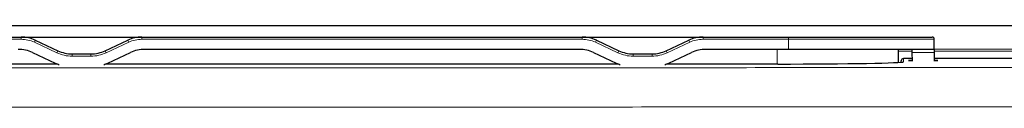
# Model space of a CAD drawing. Header units: millimetres. Extents: x 5 to 418, y 2 to 292.
# Tile 37 of 56: x 62.26 to 91.5, y 254.28 to 256.84. Entities that reach past the tile are written whole.
import ezdxf

# ---------------------------------------------------------------- set-up
doc = ezdxf.new("R2010")
doc.units = ezdxf.units.MM
doc.layers.add('SLD-0', color=7, linetype='Continuous')
doc.styles.add('SLDTEXTSTYLE0', font='TXT', dxfattribs={"width": 0.605})
doc.dimstyles.new('SLDDIMSTYLE0', dxfattribs={"dimtxt": 3.5, "dimasz": 3.302, "dimexe": 0, "dimexo": 0.0625, "dimgap": 0.875, "dimtad": 1, "dimlfac": 3, "dimrnd": 1e-09, "dimzin": 12, "dimdsep": 46, "dimtxsty": 'SLDTEXTSTYLE0', "dimsah": 1, "dimcen": 0.09, "dimadec": 0, "dimazin": 3, "dimtfac": 1, "dimtofl": 0, "dimtmove": 0, "dimatfit": 3, "dimfxl": 1, "dimfrac": 2, "dimtolj": 1, "dimtzin": 12, "dimarcsym": 0})

# ---------------------------------------------------------------- blocks, each defined once
blk = doc.blocks.new('_D_1')
at = {"layer": 'SLD-0', "color": 7}
for p, q in [((39.442, 255.363), (39.442, 273.3)), ((122.442, 255.363), (122.442, 273.3)), ((122.442, 272.3), (39.442, 272.3))]:
    blk.add_line(p, q, dxfattribs=at)
for points in [[(39.442, 272.3), (42.744, 271.792), (42.744, 272.808)], [(122.442, 272.3), (119.14, 272.808), (119.14, 271.792)]]:
    blk.add_solid(points, dxfattribs=at)
at = {"layer": 'SLD-0', "color": 7, "insert": (76.932, 276.812), "char_height": 3.5, "attachment_point": 1, "style": 'SLDTEXTSTYLE0'}
blk.add_mtext('249', dxfattribs=at)

msp = doc.modelspace()

# ---------------------------------------------------------------- linework, layer by layer
at = {"color": 7, "linetype": 'Continuous', "lineweight": 25}
for p, q in [((120.3659, 256.6952), (41.5191, 256.6952)), ((59.7592, 256.3627), (62.2965, 256.3627)), ((62.2965, 256.3627), (65.8885, 256.3627)), ((62.7191, 256.269), (63.3895, 255.9564)), ((64.7955, 255.9564), (65.4659, 256.269)), ((65.8885, 256.3627), (78.9632, 256.3627)), ((78.9632, 256.3627), (82.5551, 256.3627)), ((79.3858, 256.269), (80.0562, 255.9564)), ((81.4621, 255.9564), (82.1325, 256.269)), ((82.5551, 256.3627), (85.0925, 256.3627)), ((85.0925, 256.3627), (89.3592, 256.3627)), ((89.4258, 255.996), (89.4258, 256.296)), ((78.8819, 255.996), (65.9698, 255.996)), ((85.0925, 255.996), (82.6364, 255.996)), ((89.4258, 255.996), (85.0925, 255.996)), ((88.3592, 255.6103), (88.3592, 255.996)), ((88.7592, 255.996), (88.7608, 255.9023)), ((89.4258, 255.996), (89.4258, 255.9023)), ((62.6378, 255.9023), (63.3082, 255.5897)), ((63.8121, 255.8627), (64.3728, 255.8627)), ((64.8767, 255.5897), (65.5472, 255.9023)), ((79.3045, 255.9023), (79.9749, 255.5897)), ((80.4788, 255.8627), (81.0395, 255.8627)), ((81.5434, 255.5897), (82.2138, 255.9023)), ((88.4409, 255.6164), (88.4416, 255.6571)), ((88.7639, 255.7226), (88.5083, 255.7226)), ((88.7608, 255.9023), (88.7652, 255.6511)), ((89.4258, 255.9023), (89.4258, 255.6511)), ((107.0372, 255.7226), (89.4258, 255.7226)), ((63.3725, 255.5624), (60.0758, 255.5624)), ((80.0392, 255.5624), (64.8125, 255.5624)), ((84.7758, 255.5624), (81.4791, 255.5624))]:
    msp.add_line(p, q, dxfattribs=at)
at = {"color": 7, "linetype": 'Continuous', "lineweight": 18}
for p, q in [((62.2965, 256.296), (59.7592, 256.296)), ((62.2965, 256.296), (62.2965, 256.3627)), ((62.6909, 256.2086), (62.7191, 256.269)), ((65.4659, 256.269), (65.494, 256.2086)), ((65.8885, 256.3627), (65.8885, 256.296)), ((78.9632, 256.296), (65.8885, 256.296)), ((78.9632, 256.3627), (78.9632, 256.296)), ((79.3858, 256.269), (79.3576, 256.2086)), ((82.1325, 256.269), (82.1607, 256.2086)), ((82.5551, 256.3627), (82.5551, 256.296)), ((85.0925, 256.296), (82.5551, 256.296)), ((85.0925, 256.3627), (85.0925, 256.296)), ((85.0925, 255.996), (85.0925, 256.296)), ((89.4258, 256.296), (85.0925, 256.296)), ((63.3613, 255.8959), (62.6909, 256.2086)), ((63.3895, 255.9564), (63.3613, 255.8959)), ((64.7955, 255.9564), (64.8236, 255.8959)), ((65.494, 256.2086), (64.8236, 255.8959)), ((80.028, 255.8959), (79.3576, 256.2086)), ((80.0562, 255.9564), (80.028, 255.8959)), ((81.4621, 255.9564), (81.4903, 255.8959)), ((82.1607, 256.2086), (81.4903, 255.8959)), ((84.7592, 255.5624), (84.7592, 255.996)), ((88.7601, 255.9413), (88.3592, 255.9413)), ((89.4258, 256.008), (115.3747, 256.008)), ((107.2561, 255.9413), (89.4258, 255.9413)), ((63.8121, 255.8627), (63.8121, 255.796)), ((64.3728, 255.796), (63.8121, 255.796)), ((64.3728, 255.8627), (64.3728, 255.796)), ((80.4788, 255.8627), (80.4788, 255.796)), ((81.0395, 255.796), (80.4788, 255.796)), ((81.0395, 255.8627), (81.0395, 255.796)), ((88.5083, 255.7226), (88.5066, 255.6288)), ((88.7608, 255.9023), (89.4258, 255.9023))]:
    msp.add_line(p, q, dxfattribs=at)
at = {"color": 7, "linetype": 'Continuous', "lineweight": 25}
for centre, radius, start, end in [((62.2965, 255.3627), 1, 65, 90), ((65.8885, 255.3627), 1, 90, 115), ((78.9632, 255.3627), 1, 65, 90), ((82.5551, 255.3627), 1, 90, 115), ((89.3592, 256.296), 0.0667, 0, 90), ((62.2152, 254.996), 1, 65, 90), ((63.8121, 256.8627), 1, 245, 270), ((64.3728, 256.8627), 1, 270, 295), ((65.9698, 254.996), 1, 90, 115), ((78.8819, 254.996), 1, 65, 90), ((80.4788, 256.8627), 1, 245, 270), ((81.0395, 256.8627), 1, 270, 295), ((82.6364, 254.996), 1, 90, 115), ((88.5083, 255.6559), 0.0667, 89.9952, 178.99556), ((63.7309, 256.496), 1, 245, 252.406), ((64.4541, 256.496), 1, 287.594, 295), ((80.3975, 256.496), 1, 245, 252.406), ((81.1208, 256.496), 1, 287.594, 295)]:
    msp.add_arc(centre, radius, start, end, dxfattribs=at)
at = {"color": 7, "linetype": 'Continuous', "lineweight": 18}
for centre, radius, start, end in [((62.2965, 255.3627), 0.9333, 65, 90), ((65.8885, 255.3627), 0.9333, 90, 115), ((78.9632, 255.3627), 0.9333, 65, 90), ((82.5551, 255.3627), 0.9333, 90, 115), ((63.8121, 256.8627), 1.0667, 245, 270), ((64.3728, 256.8627), 1.0667, 270, 295), ((80.4788, 256.8627), 1.0667, 245, 270), ((81.0395, 256.8627), 1.0667, 270, 295), ((88.5066, 255.5621), 0.0667, 89.99939, 119.79111)]:
    msp.add_arc(centre, radius, start, end, dxfattribs=at)
at = {"color": 7, "linetype": 'Continuous', "lineweight": 25}
for centre, major_axis, start_param, end_param in [((89.0925, 255.6674), (0.4333, 0), 2.4282782, 3.8555286), ((89.0925, 255.6674), (0.4333, 0), 5.5900254, 6.9763452), ((84.7758, 255.6288), (3.7308, 0), 4.712389, 6.2828745)]:
    msp.add_ellipse(centre, major_axis=major_axis, ratio=0.0178042, start_param=start_param, end_param=end_param, dxfattribs=at)
at = {"color": 7, "linetype": 'Continuous', "lineweight": 18}
for points, knots in [([(41.9818, 255.4727), (43.9586, 255.4697), (47.9128, 255.4639), (53.2748, 255.4581), (58.0614, 255.4542), (62.2711, 255.4517), (66.4833, 255.4501), (70.6947, 255.4495), (74.904, 255.4499), (79.1112, 255.4511), (83.3181, 255.4534), (87.6315, 255.4566), (90.5405, 255.4596), (92.0485, 255.4612)], [0, 0, 0, 0, 0.1187342, 0.2375068, 0.3215245, 0.4055556, 0.4896271, 0.573712, 0.6576446, 0.7415906, 0.8255769, 0.9095767, 1, 1, 1, 1]), ([(92.1214, 254.2947), (90.6081, 254.2932), (86.2851, 254.2887), (79.142, 254.2842), (70.6941, 254.2826), (62.2417, 254.2847), (54.6203, 254.2901), (47.8314, 254.2974), (43.8633, 254.3033), (41.8789, 254.3062)], [0, 0, 0, 0, 0.0904258, 0.2583028, 0.4262874, 0.5943339, 0.7624879, 0.8812248, 1, 1, 1, 1])]:
    msp.add_open_spline(points, degree=3, knots=knots, dxfattribs=at)

# ---------------------------------------------------------------- dimensions: what is measured, and where the dimension line sits
at = {"layer": 'SLD-0', "color": 7}
dim = msp.add_linear_dim(base=(39.4425, 272.3), p1=(122.4425, 255.363), p2=(39.4425, 255.363), dimstyle='SLDDIMSTYLE0', dxfattribs=at)
dim.commit()
dim.dimension.update_dxf_attribs({"geometry": '_D_1', "text_midpoint": (80.9425, 272.3), "dimtype": 160})

doc.saveas('drawing.dxf')
